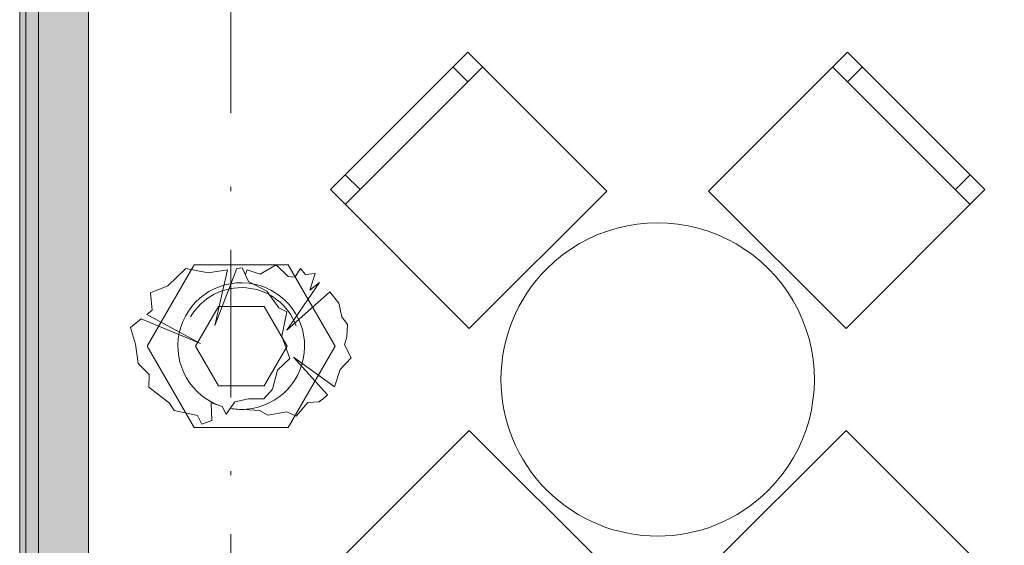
# Model space of a CAD drawing. Header units: millimetres. Extents: x 0 to 1184, y 0 to 836.
# Tile 65 of 241: x 81 to 105, y 611 to 623. Entities that reach past the tile are written whole.
import ezdxf
from ezdxf.xclip import XClip

# ---------------------------------------------------------------- set-up
doc = ezdxf.new("R2010")
doc.units = ezdxf.units.MM
doc.header["$MEASUREMENT"] = 0
doc.header["$XCLIPFRAME"] = 0
doc.linetypes.add('Штриховая', pattern=[5.644444, 2.822222, -2.822222])
doc.linetypes.add('Штрихпунктирная', pattern=[6.702778, 3.527778, -1.763889, 0, -1.411111])
for name, color, linetype in [('Интерьер - Мебель', 7, 'Continuous'), ('Конструктив - Стены наружние фасад', 7, 'Continuous'), ('Элемент Модели - Зона', 7, 'Continuous'), ('Элемент Модели - Оси', 7, 'Continuous')]:
    doc.layers.add(name, color=color, linetype=linetype)

# ---------------------------------------------------------------- blocks, each defined once
blk = doc.blocks.new('Чертеж_4_4', base_point=(-278.479, 89.564))
at = {"layer": 'Конструктив - Стены наружние фасад', "linetype": 'Continuous', "lineweight": 0, "true_color": 0x000000}
for points in [[(80.971, 630.564), (80.971, 512.189), (81.121, 512.189), (81.121, 630.564)], [(81.421, 626.564), (81.121, 626.564), (81.121, 512.189), (81.421, 512.189)], [(81.421, 626.564), (81.421, 512.189), (82.621, 512.189), (82.621, 626.564)]]:
    blk.add_hatch(color=18, dxfattribs=at).paths.add_polyline_path(points)
at = {"layer": 'Интерьер - Мебель', "color": 7, "linetype": 'Continuous', "lineweight": 15}
for p, q in [((88.762, 618.931), (92.05, 622.219)), ((91.697, 621.866), (91.343, 622.219)), ((100.429, 622.219), (103.717, 618.931)), ((100.783, 621.866), (101.136, 622.219)), ((89.116, 619.285), (88.762, 619.638)), ((103.364, 619.285), (103.717, 619.638)), ((85.149, 617.488), (84.024, 615.54)), ((87.399, 617.488), (85.149, 617.488)), ((88.524, 615.54), (87.399, 617.488)), ((85.179, 615.54), (85.726, 616.488)), ((85.726, 616.488), (86.821, 616.488)), ((86.821, 616.488), (87.369, 615.54)), ((84.024, 615.54), (85.149, 613.591)), ((85.726, 614.591), (85.179, 615.54)), ((87.369, 615.54), (86.821, 614.591)), ((87.399, 613.591), (88.524, 615.54)), ((86.821, 614.591), (85.726, 614.591)), ((85.149, 613.591), (87.399, 613.591))]:
    blk.add_line(p, q, dxfattribs=at)
at = {"layer": 'Интерьер - Мебель', "color": 252, "linetype": 'Continuous', "lineweight": 5}
for p, q in [((86.451, 617.087), (86.296, 617.415)), ((86.888, 616.851), (86.451, 617.087)), ((87.175, 616.459), (86.888, 616.851)), ((87.366, 616.362), (87.175, 616.459)), ((87.245, 615.776), (87.366, 616.362)), ((87.435, 615.241), (87.245, 615.776)), ((87.141, 614.965), (87.435, 615.241)), ((87.024, 614.511), (87.141, 614.965)), ((87.024, 614.511), (86.814, 614.275)), ((85.916, 613.912), (86.123, 614.205)), ((86.123, 614.205), (86.451, 614.275)), ((86.451, 614.275), (86.814, 614.275))]:
    blk.add_line(p, q, dxfattribs=at)
at = {"layer": 'Интерьер - Мебель', "color": 7, "linetype": 'Continuous', "lineweight": 15, "flags": 128}
for points in [[(91.732, 615.961), (95.02, 619.249), (91.697, 622.573), (88.409, 619.285)], [(97.459, 619.249), (100.748, 615.961), (104.071, 619.285), (100.783, 622.573)], [(95.02, 610.234), (91.732, 613.522), (88.409, 610.198), (91.697, 606.91)], [(100.748, 613.522), (97.459, 610.234), (100.783, 606.91), (104.071, 610.198)]]:
    blk.add_lwpolyline(points, close=True, dxfattribs=at)
blk.add_lwpolyline([(93.588, 617.393, 1), (98.891, 612.09, 1)], format="xyb", close=True, dxfattribs=at)
at = {"layer": 'Интерьер - Мебель', "color": 252, "linetype": 'Continuous', "lineweight": 5, "flags": 128}
blk.add_lwpolyline([(86.011, 614.047), (85.916, 613.912), (85.817, 614.094), (85.554, 614.181), (85.571, 613.76), (85.33, 613.671), (85.226, 613.878), (84.669, 613.999), (84.553, 614.171), (84.065, 614.554), (84.07, 614.861), (83.804, 615.127), (83.746, 615.586), (83.622, 615.983), (83.88, 616.19), (85.295, 615.603), (84.015, 616.297), (84.139, 616.397), (84.105, 616.811), (84.519, 616.983), (84.95, 617.397), (85.485, 617.294), (85.946, 617.363), (85.64, 616.034), (86.168, 617.396), (86.296, 617.415), (86.374, 617.251), (86.417, 617.363), (86.727, 617.259), (87.107, 617.484), (87.4, 617.208), (87.555, 617.19), (87.693, 617.397), (87.814, 617.253), (88.039, 617.277), (87.918, 616.88), (88.143, 617.064), (87.366, 615.921), (88.397, 616.84), (88.607, 616.565), (88.677, 616.241), (88.82, 616.057), (88.798, 615.758), (88.746, 615.569), (88.901, 615.258), (88.642, 614.982), (88.505, 614.563), (87.521, 615.275), (88.337, 614.374, -0.037017), (88.137, 614.206), (87.866, 614.188), (87.59, 613.86), (87.366, 613.964), (86.907, 613.886), (86.71, 613.998), (86.346, 614.026, -0.055393), (86.011, 614.047)], format="xyb", close=True, dxfattribs=at)
at = {"layer": 'Интерьер - Мебель', "color": 252, "linetype": 'Continuous', "lineweight": 5}
for centre, radius, start, end in [((86.274, 615.54), 1.516, 274.7103, 252.4577), ((86.274, 615.54), 1.4, 20, 150.0001), ((87.107, 615.638), 1.763, 305.7355, 314.2152), ((86.274, 615.54), 1.516, 260.0315, 272.7136)]:
    blk.add_arc(centre, radius, start, end, dxfattribs=at)
at = {"layer": 'Конструктив - Стены наружние фасад', "color": 251, "linetype": 'Continuous', "lineweight": 20, "true_color": 0x575757}
for p, q in [((81.121, 512.189), (81.121, 626.564)), ((81.421, 512.189), (81.421, 626.564))]:
    blk.add_line(p, q, dxfattribs=at)
at = {"layer": 'Конструктив - Стены наружние фасад', "color": 251, "linetype": 'Continuous', "lineweight": 20, "true_color": 0x575757, "flags": 128}
for points in [[(80.971, 630.564), (80.971, 512.189)], [(82.621, 513.414), (82.621, 626.564)]]:
    blk.add_lwpolyline(points, dxfattribs=at)
at = {"layer": 'Элемент Модели - Зона', "color": 7, "linetype": 'Штриховая', "lineweight": 15, "flags": 128}
blk.add_lwpolyline([(82.621, 541.138), (82.621, 539.138), (83.021, 539.138), (83.021, 542.564), (89.021, 542.564), (89.021, 539.564), (168.521, 539.564), (168.521, 542.564), (174.521, 542.564), (174.521, 539.564), (258.521, 539.564), (258.521, 542.564), (264.521, 542.564), (264.521, 539.138), (331.772, 539.138), (331.772, 631.689), (331.877, 631.689), (331.877, 686.864), (327.321, 686.864), (327.321, 720.364), (324.521, 720.364), (324.521, 722.764), (348.321, 722.764), (348.321, 734.564), (280.721, 734.564), (280.721, 722.764), (309.521, 722.764), (309.521, 720.364), (301.521, 720.364), (301.521, 615.564), (207.521, 615.564), (207.521, 626.564), (82.621, 626.564), (82.621, 626.064)], close=True, dxfattribs=at)
at = {"layer": 'Элемент Модели - Оси', "color": 7, "linetype": 'Штрихпунктирная', "lineweight": 15}
blk.add_line((86.021, 828.727), (86.021, 151.766), dxfattribs=at)

msp = doc.modelspace()

# ---------------------------------------------------------------- block references
at = {"color": 161, "linetype": 'Continuous', "lineweight": 40, "true_color": 0x83aefe}
ref = msp.add_blockref('Чертеж_4_4', (-278.479, 89.564), dxfattribs=at)
XClip(ref).set_block_clipping_path([(57.3201676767, 151.7660533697), (1181.0522393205, 828.727105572)])

doc.saveas('drawing.dxf')
